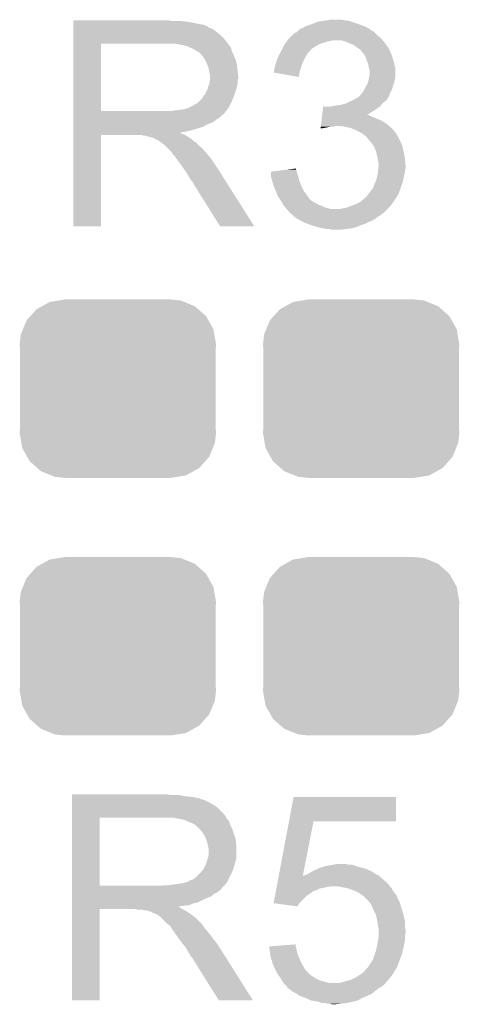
# Model space of a CAD drawing. Extents: x -1.3 to 24.2, y -3.9 to 39.2.
# Tile 13 of 42: x 16.7 to 18.4, y 4.4 to 8.3. Entities that reach past the tile are written whole.
import ezdxf

# ---------------------------------------------------------------- set-up
doc = ezdxf.new("R2010")
doc.units = 0
doc.layers.get('0').update_dxf_attribs({"linetype": 'CONTINUOUS'})
doc.layers.add('DAC_20_CLICK_V100_GTO', color=14, linetype='CONTINUOUS')
doc.layers.add('DAC_20_CLICK_V100_GTS', color=12, linetype='CONTINUOUS')

# ---------------------------------------------------------------- blocks, each defined once
blk = doc.blocks.new('CUSTOM_57')
for points in [[(-0.233628, 0.347838), (-0.20955, 0.35179), (0.247972, 0.347838), (0.20955, 0.35179)], [(-0.34504, 0.286174), (-0.320744, 0.31339), (0.348152, 0.286174), (0.317222, 0.31339)], [(-0.320744, 0.31339), (-0.298526, 0.325596), (0.317222, 0.31339), (0.30335, 0.325596)], [(-0.298526, 0.325596), (-0.268438, 0.342124), (0.30335, 0.325596), (0.2622, 0.342124)], [(-0.268438, 0.342124), (-0.233628, 0.347838), (0.2622, 0.342124), (0.247972, 0.347838)], [(-0.360486, 0.26887), (-0.34504, 0.286174), (0.357822, 0.26887), (0.348152, 0.286174)], [(-0.383124, 0.213652), (-0.37475, 0.234078), (0.380766, 0.213652), (0.377262, 0.234078)], [(-0.37475, 0.234078), (-0.360486, 0.26887), (0.377262, 0.234078), (0.357822, 0.26887)], [(-0.38735, 0.17526), (-0.383124, 0.213652), (0.38735, 0.17526), (0.380766, 0.213652)], [(-0.38608, 0.154124), (-0.38735, 0.17526), (0.38608, 0.154124), (0.38735, 0.17526)], [(-0.38608, -0.154124), (-0.38608, 0.154124), (0.38608, -0.154124), (0.38608, 0.154124)], [(-0.38735, -0.17526), (-0.38608, -0.154124), (0.38735, -0.17526), (0.38608, -0.154124)], [(-0.380764, -0.213652), (-0.38735, -0.17526), (0.383124, -0.213652), (0.38735, -0.17526)], [(-0.377262, -0.234078), (-0.380764, -0.213652), (0.374748, -0.234078), (0.383124, -0.213652)], [(-0.35782, -0.26887), (-0.377262, -0.234078), (0.360486, -0.26887), (0.374748, -0.234078)], [(-0.348152, -0.286174), (-0.35782, -0.26887), (0.345038, -0.286174), (0.360486, -0.26887)], [(-0.31722, -0.31339), (-0.348152, -0.286174), (0.320744, -0.31339), (0.345038, -0.286174)], [(-0.30335, -0.325596), (-0.31722, -0.31339), (0.298524, -0.325596), (0.320744, -0.31339)], [(-0.262198, -0.342124), (-0.30335, -0.325596), (0.268438, -0.342124), (0.298524, -0.325596)], [(-0.247972, -0.347838), (-0.262198, -0.342124), (0.233626, -0.347838), (0.268438, -0.342124)], [(-0.20955, -0.35179), (-0.247972, -0.347838), (0.20955, -0.35179), (0.233626, -0.347838)]]:
    blk.add_solid(points)

msp = doc.modelspace()

# ---------------------------------------------------------------- linework, layer by layer
at = {"layer": 'DAC_20_CLICK_V100_GTO'}
for points in [[(17.8689, 8.31088), (17.884142, 8.31342), (17.94256, 8.31088), (17.927318, 8.31342)], [(16.870704, 8.310878), (16.870706, 8.31088), (17.249142, 8.310878), (16.870706, 8.31088)], [(16.870704, 8.30834), (16.870704, 8.310878), (17.256764, 8.30834), (17.249142, 8.310878)], [(16.870704, 8.3058), (16.870704, 8.30834), (17.31772, 8.3058), (17.29232, 8.30834)], [(16.870704, 8.30072), (16.870704, 8.3058), (17.34566, 8.30072), (17.31772, 8.3058)], [(16.870704, 8.29564), (16.870704, 8.30072), (17.37106, 8.29564), (17.34566, 8.30072)], [(16.870704, 8.293098), (16.870704, 8.29564), (17.386302, 8.293098), (17.37106, 8.29564)], [(16.870704, 8.28802), (16.870704, 8.293098), (17.396464, 8.28802), (17.386302, 8.293098)], [(16.870704, 8.288014), (16.870704, 8.28802), (17.399006, 8.288014), (17.396464, 8.28802)], [(16.870704, 8.28294), (16.870704, 8.288014), (17.404084, 8.28294), (17.399006, 8.288014)], [(16.870704, 8.27786), (16.870704, 8.28294), (17.416782, 8.27786), (17.404084, 8.28294)], [(16.870704, 8.27024), (16.870704, 8.27786), (17.42948, 8.27024), (17.416782, 8.27786)], [(17.752058, 8.265158), (17.759678, 8.272778), (18.056862, 8.265158), (18.044162, 8.272778)], [(17.759678, 8.272778), (17.75968, 8.27278), (18.044162, 8.272778), (18.04416, 8.27278)], [(17.75968, 8.27278), (17.767296, 8.27786), (18.04416, 8.27278), (18.037386, 8.27786)], [(17.767296, 8.27786), (17.774914, 8.280398), (18.037386, 8.27786), (18.034002, 8.280398)], [(17.774914, 8.280398), (17.774922, 8.2804), (18.034002, 8.280398), (18.033998, 8.2804)], [(17.774922, 8.2804), (17.779146, 8.282936), (18.033998, 8.2804), (18.0264, 8.282936)], [(17.779146, 8.282936), (17.78334, 8.285454), (18.0264, 8.282936), (18.02638, 8.285454)], [(17.78334, 8.285454), (17.783384, 8.28548), (18.02638, 8.285454), (18.023844, 8.28548)], [(17.783384, 8.28548), (17.787616, 8.28802), (18.023844, 8.28548), (18.01707, 8.28802)], [(17.787616, 8.28802), (17.81048, 8.29564), (18.01707, 8.28802), (17.996748, 8.29564)], [(17.81048, 8.29564), (17.82318, 8.30072), (17.996748, 8.29564), (17.9832, 8.30072)], [(17.82318, 8.30072), (17.835882, 8.3058), (17.9832, 8.30072), (17.967958, 8.3058)], [(17.835882, 8.3058), (17.852378, 8.308338), (17.967958, 8.3058), (17.960342, 8.308338)], [(17.852378, 8.308338), (17.8689, 8.31088), (17.960342, 8.308338), (17.94256, 8.31088)], [(16.870702, 8.24738), (16.870704, 8.26008), (17.457422, 8.24738), (17.44218, 8.26008)], [(16.870702, 8.229602), (16.870702, 8.24738), (17.47266, 8.229602), (17.457422, 8.24738)], [(16.870704, 8.26008), (16.870704, 8.27024), (17.44218, 8.26008), (17.42948, 8.27024)], [(17.715484, 8.23214), (17.719042, 8.237222), (18.091152, 8.23214), (18.086916, 8.237222)], [(17.719042, 8.237222), (17.721578, 8.239758), (18.086916, 8.237222), (18.084802, 8.239758)], [(17.721578, 8.239758), (17.73428, 8.25246), (18.084802, 8.239758), (18.06956, 8.25246)], [(17.73428, 8.25246), (17.744442, 8.26262), (18.06956, 8.25246), (18.0594, 8.26262)], [(17.744442, 8.26262), (17.749526, 8.262626), (18.0594, 8.26262), (18.059394, 8.262626)], [(17.749526, 8.262626), (17.752058, 8.265158), (18.059394, 8.262626), (18.056862, 8.265158)], [(16.870694, 7.952762), (16.870702, 8.21942), (16.9799, 7.952762), (16.979902, 8.21942)], [(16.870702, 8.21944), (16.870702, 8.229602), (17.479918, 8.21944), (17.47266, 8.229602)], [(16.870702, 8.21942), (16.870702, 8.21944), (16.979902, 8.21942), (17.2339, 8.21944)], [(17.29486, 8.21436), (17.266922, 8.21944), (17.483546, 8.21436), (17.479918, 8.21944)], [(17.306288, 8.21182), (17.29486, 8.21436), (17.48536, 8.21182), (17.483546, 8.21436)], [(17.317714, 8.20928), (17.306288, 8.21182), (17.485386, 8.20928), (17.48536, 8.21182)], [(17.317722, 8.209278), (17.317714, 8.20928), (17.486016, 8.209278), (17.485386, 8.20928)], [(17.317738, 8.209272), (17.317722, 8.209278), (17.4879, 8.209272), (17.486016, 8.209278)], [(17.335496, 8.201662), (17.317738, 8.209272), (17.492982, 8.201662), (17.4879, 8.209272)], [(17.3355, 8.20166), (17.335496, 8.201662), (17.492984, 8.20166), (17.492982, 8.201662)], [(17.350742, 8.194038), (17.3355, 8.20166), (17.494508, 8.194038), (17.492984, 8.20166)], [(17.692368, 8.194034), (17.693636, 8.19657), (17.807934, 8.194034), (17.80794, 8.19657)], [(17.693636, 8.19657), (17.698722, 8.20674), (17.80794, 8.19657), (17.82318, 8.20674)], [(17.698722, 8.20674), (17.701262, 8.211816), (17.82318, 8.20674), (17.832062, 8.211816)], [(17.701262, 8.211816), (17.704818, 8.2169), (17.832062, 8.211816), (17.840958, 8.2169)], [(17.704818, 8.2169), (17.711928, 8.227058), (17.840958, 8.2169), (17.87144, 8.227058)], [(17.711928, 8.227058), (17.715484, 8.23214), (17.87144, 8.227058), (17.896838, 8.23214)], [(17.945098, 8.227062), (17.927318, 8.23214), (18.095382, 8.227062), (18.091152, 8.23214)], [(17.950182, 8.22452), (17.945098, 8.227062), (18.0975, 8.22452), (18.095382, 8.227062)], [(17.96034, 8.21944), (17.950182, 8.22452), (18.10113, 8.21944), (18.0975, 8.22452)], [(17.975582, 8.21436), (17.96034, 8.21944), (18.104758, 8.21436), (18.10113, 8.21944)], [(17.98574, 8.20674), (17.975582, 8.21436), (18.110202, 8.20674), (18.104758, 8.21436)], [(17.985744, 8.206738), (17.98574, 8.20674), (18.110202, 8.206738), (18.110202, 8.20674)], [(17.989556, 8.204196), (17.985744, 8.206738), (18.112742, 8.204196), (18.110202, 8.206738)], [(18.000978, 8.19658), (17.989556, 8.204196), (18.11655, 8.19658), (18.112742, 8.204196)], [(18.00733, 8.18896), (18.000978, 8.19658), (18.12036, 8.18896), (18.11655, 8.19658)], [(17.358366, 8.188958), (17.350742, 8.194038), (17.495522, 8.188958), (17.494508, 8.194038)], [(17.365984, 8.18388), (17.358366, 8.188958), (17.498062, 8.18388), (17.495522, 8.188958)], [(17.368526, 8.183872), (17.365984, 8.18388), (17.498066, 8.183872), (17.498062, 8.18388)], [(17.376988, 8.17372), (17.368526, 8.183872), (17.50314, 8.17372), (17.498066, 8.183872)], [(17.38122, 8.16864), (17.376988, 8.17372), (17.505318, 8.16864), (17.50314, 8.17372)], [(17.389688, 8.155938), (17.38122, 8.16864), (17.51076, 8.155938), (17.505318, 8.16864)], [(17.39138, 8.1534), (17.389688, 8.155938), (17.511396, 8.1534), (17.51076, 8.155938)], [(17.67332, 8.1534), (17.67586, 8.16102), (17.78, 8.1534), (17.78381, 8.16102)], [(17.67586, 8.16102), (17.67967, 8.16864), (17.78381, 8.16102), (17.78762, 8.16864)], [(17.67967, 8.16864), (17.68602, 8.181338), (17.78762, 8.16864), (17.795238, 8.181338)], [(17.68602, 8.181338), (17.692368, 8.194034), (17.795238, 8.181338), (17.807934, 8.194034)], [(18.01368, 8.18134), (18.00733, 8.18896), (18.12341, 8.18134), (18.12036, 8.18896)], [(18.017066, 8.176262), (18.01368, 8.18134), (18.12544, 8.176262), (18.12341, 8.18134)], [(18.023838, 8.166104), (18.017066, 8.176262), (18.128826, 8.166104), (18.12544, 8.176262)], [(18.025534, 8.16102), (18.023838, 8.166104), (18.13052, 8.16102), (18.128826, 8.166104)], [(18.02892, 8.150858), (18.025534, 8.16102), (18.133424, 8.150858), (18.13052, 8.16102)], [(17.399, 8.13562), (17.39138, 8.1534), (17.51584, 8.13562), (17.511396, 8.1534)], [(17.399002, 8.135618), (17.399, 8.13562), (17.51584, 8.135618), (17.51584, 8.13562)], [(17.40408, 8.122918), (17.399002, 8.135618), (17.517252, 8.122918), (17.51584, 8.135618)], [(17.40662, 8.10768), (17.40408, 8.122918), (17.518946, 8.10768), (17.517252, 8.122918)], [(17.66316, 8.112764), (17.663162, 8.120382), (17.76476, 8.112764), (17.7673, 8.120382)], [(17.663162, 8.120382), (17.665698, 8.128), (17.7673, 8.120382), (17.76984, 8.128)], [(17.665698, 8.128), (17.667604, 8.13562), (17.76984, 8.128), (17.77238, 8.13562)], [(17.667604, 8.13562), (17.66824, 8.138158), (17.77238, 8.13562), (17.773466, 8.138158)], [(17.66824, 8.138158), (17.67332, 8.1534), (17.773466, 8.138158), (17.78, 8.1534)], [(18.031968, 8.14324), (18.02892, 8.150858), (18.1356, 8.14324), (18.133424, 8.150858)], [(18.033998, 8.138162), (18.031968, 8.14324), (18.13687, 8.138162), (18.1356, 8.14324)], [(18.03654, 8.12292), (18.033998, 8.138162), (18.14068, 8.12292), (18.13687, 8.138162)], [(18.036542, 8.122918), (18.03654, 8.12292), (18.14068, 8.122918), (18.14068, 8.12292)], [(18.039078, 8.115302), (18.036542, 8.122918), (18.14068, 8.115302), (18.14068, 8.122918)], [(17.40916, 8.097518), (17.40662, 8.10768), (17.520074, 8.097518), (17.518946, 8.10768)], [(17.40916, 8.089898), (17.40916, 8.097518), (17.52092, 8.089898), (17.520074, 8.097518)], [(17.40916, 8.079736), (17.40916, 8.089898), (17.520918, 8.079736), (17.52092, 8.089898)], [(17.40916, 8.074658), (17.40916, 8.079736), (17.51838, 8.074658), (17.520918, 8.079736)], [(17.66062, 8.105162), (17.660622, 8.107684), (17.763232, 8.105162), (17.763738, 8.107684)], [(17.759654, 8.087364), (17.66062, 8.105162), (17.759654, 8.087364), (17.763232, 8.105162)], [(17.660622, 8.107684), (17.663156, 8.112758), (17.763738, 8.107684), (17.76476, 8.112758)], [(17.663156, 8.112758), (17.66316, 8.112764), (17.76476, 8.112758), (17.76476, 8.112764)], [(18.034362, 8.07212), (18.03654, 8.079738), (18.138138, 8.07212), (18.139662, 8.079738)], [(18.03654, 8.079738), (18.037554, 8.084818), (18.139662, 8.079738), (18.14068, 8.084818)], [(18.037554, 8.084818), (18.03908, 8.092442), (18.14068, 8.084818), (18.14068, 8.092442)], [(18.03908, 8.092442), (18.039078, 8.115302), (18.14068, 8.092442), (18.14068, 8.115302)], [(17.399634, 8.039102), (17.40154, 8.046718), (17.5133, 8.039102), (17.515204, 8.046718)], [(17.40154, 8.046718), (17.406618, 8.059418), (17.515204, 8.046718), (17.51838, 8.059418)], [(17.406618, 8.059418), (17.409158, 8.074656), (17.51838, 8.059418), (17.51838, 8.074656)], [(17.409158, 8.074656), (17.40916, 8.074658), (17.51838, 8.074656), (17.51838, 8.074658)], [(18.01876, 8.0391), (18.0213, 8.044178), (18.12798, 8.0391), (18.12943, 8.044178)], [(18.0213, 8.044178), (18.028558, 8.05688), (18.12943, 8.044178), (18.13306, 8.05688)], [(18.028558, 8.05688), (18.031462, 8.061962), (18.13306, 8.05688), (18.134752, 8.061962)], [(18.031462, 8.061962), (18.034362, 8.07212), (18.134752, 8.061962), (18.138138, 8.07212)], [(17.365978, 7.99084), (17.378678, 8.003538), (17.49552, 7.99084), (17.500598, 8.003538)], [(17.378678, 8.003538), (17.386296, 8.01623), (17.500598, 8.003538), (17.505676, 8.01623)], [(17.386296, 8.01623), (17.388826, 8.01624), (17.505676, 8.01623), (17.50568, 8.01624)], [(17.388826, 8.01624), (17.39138, 8.02132), (17.50568, 8.01624), (17.507372, 8.02132)], [(17.39138, 8.02132), (17.39392, 8.02894), (17.507372, 8.02132), (17.509912, 8.02894)], [(17.39392, 8.02894), (17.398998, 8.036556), (17.509912, 8.02894), (17.51245, 8.036556)], [(17.398998, 8.036556), (17.399634, 8.039102), (17.51245, 8.036556), (17.5133, 8.039102)], [(17.978126, 7.998464), (17.98827, 8.003536), (18.107658, 7.998464), (18.110198, 8.003536)], [(17.98827, 8.003536), (17.988282, 8.003542), (18.110198, 8.003536), (18.110202, 8.003542)], [(17.988282, 8.003542), (17.992094, 8.006084), (18.110202, 8.003542), (18.112738, 8.006084)], [(17.992094, 8.006084), (17.995902, 8.008622), (18.112738, 8.006084), (18.113826, 8.008622)], [(17.995902, 8.008622), (18.003522, 8.016242), (18.113826, 8.008622), (18.117092, 8.016242)], [(18.003522, 8.016242), (18.009616, 8.02386), (18.117092, 8.016242), (18.12036, 8.02386)], [(18.009616, 8.02386), (18.013682, 8.028942), (18.12036, 8.02386), (18.1229, 8.028942)], [(18.013682, 8.028942), (18.01876, 8.0391), (18.1229, 8.028942), (18.12798, 8.0391)], [(17.307558, 7.96036), (17.325324, 7.965436), (17.478754, 7.96036), (17.482812, 7.965436)], [(17.325324, 7.965444), (17.32534, 7.967958), (17.48282, 7.965444), (17.484076, 7.967958)], [(17.325324, 7.965436), (17.325324, 7.965444), (17.482812, 7.965436), (17.48282, 7.965444)], [(17.32534, 7.967958), (17.330416, 7.96798), (17.484076, 7.967958), (17.484088, 7.96798)], [(17.330416, 7.96798), (17.338038, 7.973058), (17.484088, 7.96798), (17.486626, 7.973058)], [(17.338038, 7.973058), (17.358356, 7.983218), (17.486626, 7.973058), (17.491708, 7.983218)], [(17.358356, 7.983218), (17.365978, 7.99084), (17.491708, 7.983218), (17.49552, 7.99084)], [(17.853826, 7.9502), (17.856222, 7.970518), (18.04924, 7.9502), (18.079718, 7.970518)], [(17.856222, 7.970518), (17.856224, 7.97052), (18.079718, 7.970518), (18.079718, 7.97052)], [(17.881602, 7.97052), (17.92732, 7.97814), (18.079718, 7.97052), (18.085814, 7.97814)], [(17.92732, 7.97814), (17.947632, 7.983218), (18.085814, 7.97814), (18.089878, 7.983218)], [(17.947632, 7.983218), (17.947642, 7.98322), (18.089878, 7.983218), (18.08988, 7.98322)], [(17.947642, 7.98322), (17.96288, 7.99084), (18.08988, 7.98322), (18.100038, 7.99084)], [(17.96288, 7.99084), (17.978126, 7.998464), (18.100038, 7.99084), (18.107658, 7.998464)], [(16.870692, 7.92734), (16.870694, 7.937498), (17.44726, 7.92734), (17.457424, 7.937498)], [(16.870692, 7.91718), (16.870692, 7.92734), (17.43202, 7.91718), (17.44726, 7.92734)], [(16.870694, 7.95274), (16.870694, 7.952762), (17.251678, 7.95274), (16.9799, 7.952762)], [(16.870694, 7.94258), (16.870694, 7.95274), (17.465038, 7.94258), (17.47266, 7.95274)], [(16.870694, 7.940038), (16.870694, 7.94258), (17.462496, 7.940038), (17.465038, 7.94258)], [(16.870694, 7.937498), (16.870694, 7.940038), (17.457424, 7.937498), (17.462496, 7.940038)], [(17.251678, 7.95274), (17.26946, 7.95528), (17.47266, 7.95274), (17.47469, 7.95528)], [(17.26946, 7.95528), (17.28978, 7.95782), (17.47469, 7.95528), (17.476722, 7.95782)], [(17.28978, 7.95782), (17.307558, 7.96036), (17.476722, 7.95782), (17.478754, 7.96036)], [(17.849632, 7.914638), (17.85143, 7.92988), (18.08734, 7.914638), (18.05178, 7.92988)], [(17.85143, 7.92988), (17.852028, 7.93496), (18.05178, 7.92988), (18.039084, 7.93496)], [(17.852028, 7.93496), (17.852328, 7.937494), (18.039084, 7.93496), (18.036546, 7.937494)], [(17.852328, 7.9375), (17.853826, 7.9502), (18.029008, 7.9375), (18.04924, 7.9502)], [(17.852328, 7.937494), (17.852328, 7.9375), (18.036546, 7.937494), (18.029008, 7.9375)], [(16.870692, 7.90956), (16.870692, 7.91718), (17.421864, 7.90956), (17.43202, 7.91718)], [(16.870692, 7.8994), (16.870692, 7.90956), (17.396458, 7.8994), (17.421864, 7.90956)], [(16.870692, 7.89178), (16.870692, 7.8994), (17.383764, 7.89178), (17.396458, 7.8994)], [(16.870692, 7.8867), (16.870692, 7.89178), (17.36852, 7.8867), (17.383764, 7.89178)], [(16.870692, 7.87654), (16.870692, 7.8867), (17.33296, 7.87654), (17.36852, 7.8867)], [(17.846042, 7.884192), (17.846336, 7.8867), (17.846042, 7.884192), (17.86128, 7.8867)], [(17.846336, 7.8867), (17.846936, 7.89178), (17.86128, 7.8867), (17.886678, 7.89178)], [(17.846936, 7.89178), (17.847236, 7.894318), (17.896836, 7.89178), (17.904458, 7.894318)], [(17.847236, 7.89432), (17.848134, 7.90194), (18.116552, 7.89432), (18.107662, 7.90194)], [(17.847236, 7.894318), (17.847236, 7.89432), (17.904458, 7.894318), (17.914622, 7.89432)], [(17.848134, 7.90194), (17.849632, 7.914638), (18.107662, 7.90194), (18.08734, 7.914638)], [(17.940018, 7.89178), (17.914622, 7.89432), (18.119516, 7.89178), (18.116552, 7.89432)], [(17.962878, 7.8867), (17.940018, 7.89178), (18.125442, 7.8867), (18.119516, 7.89178)], [(17.9832, 7.87908), (17.962878, 7.8867), (18.131972, 7.87908), (18.125442, 7.8867)], [(16.87068, 7.498106), (16.87069, 7.858734), (16.979874, 7.498106), (16.9799, 7.858734)], [(16.87069, 7.87146), (16.870692, 7.87654), (17.312638, 7.87146), (17.33296, 7.87654)], [(16.87069, 7.86888), (16.87069, 7.87146), (17.292356, 7.86888), (17.312638, 7.87146)], [(16.87069, 7.86384), (16.87069, 7.86888), (17.297404, 7.86384), (17.292356, 7.86888)], [(16.87069, 7.8613), (16.87069, 7.86384), (17.30502, 7.8613), (17.297404, 7.86384)], [(16.87069, 7.85876), (16.87069, 7.8613), (17.3101, 7.85876), (17.30502, 7.8613)], [(16.87069, 7.858734), (16.87069, 7.85876), (16.9799, 7.858734), (17.139916, 7.85876)], [(17.147538, 7.856222), (17.139916, 7.85876), (17.315176, 7.856222), (17.3101, 7.85876)], [(17.157698, 7.85622), (17.147538, 7.856222), (17.315178, 7.85622), (17.315176, 7.856222)], [(17.160234, 7.853686), (17.157698, 7.85622), (17.319234, 7.853686), (17.315178, 7.85622)], [(17.162778, 7.85368), (17.160234, 7.853686), (17.319244, 7.85368), (17.319234, 7.853686)], [(17.18056, 7.8486), (17.162778, 7.85368), (17.327372, 7.8486), (17.319244, 7.85368)], [(17.188184, 7.84606), (17.18056, 7.8486), (17.331436, 7.84606), (17.327372, 7.8486)], [(17.191996, 7.843518), (17.188184, 7.84606), (17.335502, 7.843518), (17.331436, 7.84606)], [(17.99844, 7.87146), (17.9832, 7.87908), (18.138502, 7.87146), (18.131972, 7.87908)], [(18.002674, 7.86892), (17.99844, 7.87146), (18.140678, 7.86892), (18.138502, 7.87146)], [(18.006916, 7.866376), (18.002674, 7.86892), (18.143222, 7.866376), (18.140678, 7.86892)], [(18.011138, 7.863842), (18.006916, 7.866376), (18.14449, 7.863842), (18.143222, 7.866376)], [(18.014524, 7.861302), (18.011138, 7.863842), (18.14576, 7.861302), (18.14449, 7.863842)], [(18.021298, 7.85622), (18.014524, 7.861302), (18.14881, 7.85622), (18.14576, 7.861302)], [(18.028922, 7.8486), (18.021298, 7.85622), (18.15338, 7.8486), (18.14881, 7.85622)], [(18.041984, 7.83336), (18.028922, 7.8486), (18.161, 7.83336), (18.15338, 7.8486)], [(17.195796, 7.840982), (17.191996, 7.843518), (17.33804, 7.840982), (17.335502, 7.843518)], [(17.203418, 7.83844), (17.195796, 7.840982), (17.340582, 7.83844), (17.33804, 7.840982)], [(17.208496, 7.835902), (17.203418, 7.83844), (17.34312, 7.835902), (17.340582, 7.83844)], [(17.21104, 7.833362), (17.208496, 7.835902), (17.34566, 7.833362), (17.34312, 7.835902)], [(17.211046, 7.833358), (17.21104, 7.833362), (17.345664, 7.833358), (17.34566, 7.833362)], [(17.217818, 7.828278), (17.211046, 7.833358), (17.355816, 7.828278), (17.345664, 7.833358)], [(17.221202, 7.82574), (17.217818, 7.828278), (17.35836, 7.82574), (17.355816, 7.828278)], [(17.231358, 7.81812), (17.221202, 7.82574), (17.363442, 7.81812), (17.35836, 7.82574)], [(17.231362, 7.818118), (17.231358, 7.81812), (17.363442, 7.818118), (17.363442, 7.81812)], [(17.238982, 7.810498), (17.231362, 7.818118), (17.3736, 7.810498), (17.363442, 7.818118)], [(17.25168, 7.7978), (17.238982, 7.810498), (17.3863, 7.7978), (17.3736, 7.810498)], [(18.04416, 7.83082), (18.041984, 7.83336), (18.16209, 7.83082), (18.161, 7.83336)], [(18.055048, 7.815578), (18.04416, 7.83082), (18.16862, 7.815578), (18.16209, 7.83082)], [(18.056858, 7.813042), (18.055048, 7.815578), (18.169184, 7.813042), (18.16862, 7.815578)], [(18.064478, 7.795262), (18.056858, 7.813042), (18.173136, 7.795262), (18.169184, 7.813042)], [(17.256758, 7.792722), (17.25168, 7.7978), (17.390532, 7.792722), (17.3863, 7.7978)], [(17.261838, 7.785102), (17.256758, 7.792722), (17.396882, 7.785102), (17.390532, 7.792722)], [(17.263112, 7.78256), (17.261838, 7.785102), (17.399, 7.78256), (17.396882, 7.785102)], [(17.264374, 7.780038), (17.263112, 7.78256), (17.401162, 7.780038), (17.399, 7.78256)], [(17.26691, 7.78002), (17.264374, 7.780038), (17.401178, 7.78002), (17.401162, 7.780038)], [(17.2778, 7.76478), (17.26691, 7.78002), (17.41424, 7.76478), (17.401178, 7.78002)], [(18.065114, 7.79272), (18.064478, 7.795262), (18.1737, 7.79272), (18.173136, 7.795262)], [(18.06956, 7.77494), (18.065114, 7.79272), (18.177256, 7.77494), (18.1737, 7.79272)], [(18.07083, 7.76732), (18.06956, 7.77494), (18.17878, 7.76732), (18.177256, 7.77494)], [(17.310464, 7.71906), (17.2778, 7.76478), (17.44472, 7.71906), (17.41424, 7.76478)], [(18.0721, 7.7597), (18.07083, 7.76732), (18.179416, 7.7597), (18.17878, 7.76732)], [(18.07464, 7.747002), (18.0721, 7.7597), (18.180474, 7.747002), (18.179416, 7.7597)], [(18.073716, 7.726676), (18.07464, 7.736838), (18.181318, 7.726676), (18.181318, 7.736838)], [(18.07464, 7.736842), (18.07464, 7.747002), (18.18132, 7.736842), (18.180474, 7.747002)], [(18.07464, 7.736838), (18.07464, 7.736842), (18.181318, 7.736838), (18.18132, 7.736842)], [(17.31772, 7.708902), (17.310464, 7.71906), (17.45114, 7.708902), (17.44472, 7.71906)], [(17.32788, 7.69112), (17.31772, 7.708902), (17.462378, 7.69112), (17.45114, 7.708902)], [(17.335502, 7.678426), (17.32788, 7.69112), (17.4704, 7.678426), (17.462378, 7.69112)], [(17.65046, 7.693662), (17.650462, 7.6962), (17.757866, 7.693662), (17.75714, 7.6962)], [(17.654816, 7.67842), (17.65046, 7.693662), (17.76222, 7.67842), (17.757866, 7.693662)], [(17.650462, 7.6962), (17.650474, 7.706358), (17.75714, 7.6962), (17.754602, 7.706358)], [(17.650474, 7.706358), (17.65048, 7.711436), (17.754602, 7.706358), (17.752062, 7.711436)], [(17.65048, 7.711436), (17.650484, 7.713982), (17.752062, 7.711436), (17.752062, 7.713982)], [(17.650484, 7.713982), (17.69016, 7.719058), (17.752062, 7.713982), (17.75206, 7.719058)], [(17.69016, 7.719058), (17.709982, 7.721594), (17.75206, 7.719058), (17.749526, 7.721594)], [(17.709982, 7.721594), (17.74952, 7.726652), (17.749526, 7.721594), (17.74952, 7.726652)], [(18.06702, 7.686042), (18.070406, 7.70128), (18.17319, 7.686042), (18.17624, 7.70128)], [(18.070406, 7.70128), (18.0721, 7.708902), (18.17624, 7.70128), (18.178144, 7.708902)], [(18.0721, 7.708902), (18.07233, 7.711438), (18.178144, 7.708902), (18.17878, 7.711438)], [(18.07233, 7.711438), (18.073254, 7.721596), (18.17878, 7.711438), (18.17878, 7.721596)], [(18.073254, 7.721596), (18.073716, 7.726676), (18.17878, 7.721596), (18.181318, 7.726676)], [(17.340562, 7.675886), (17.335502, 7.678426), (17.472006, 7.675886), (17.4704, 7.678426)], [(17.34058, 7.670802), (17.340562, 7.675886), (17.475218, 7.670802), (17.472006, 7.675886)], [(17.343118, 7.668262), (17.34058, 7.670802), (17.476824, 7.668262), (17.475218, 7.670802)], [(17.449802, 7.49809), (17.343118, 7.668262), (17.584366, 7.49809), (17.476824, 7.668262)], [(17.65554, 7.67588), (17.654816, 7.67842), (17.763174, 7.67588), (17.76222, 7.67842)], [(17.661468, 7.6581), (17.65554, 7.67588), (17.76984, 7.6581), (17.763174, 7.67588)], [(17.6657, 7.6454), (17.661468, 7.6581), (17.776194, 7.6454), (17.76984, 7.6581)], [(18.05178, 7.647942), (18.0594, 7.66572), (18.161, 7.647942), (18.167464, 7.66572)], [(18.0594, 7.66572), (18.063208, 7.67588), (18.167464, 7.66572), (18.171158, 7.67588)], [(18.063208, 7.67588), (18.06702, 7.686042), (18.171158, 7.67588), (18.17319, 7.686042)], [(17.668874, 7.637784), (17.6657, 7.6454), (17.780002, 7.637784), (17.776194, 7.6454)], [(17.6784, 7.614918), (17.668874, 7.637784), (17.79634, 7.614918), (17.780002, 7.637784)], [(17.68602, 7.60476), (17.6784, 7.614918), (17.803596, 7.60476), (17.79634, 7.614918)], [(18.006056, 7.59714), (18.02638, 7.614918), (18.134752, 7.59714), (18.146604, 7.614918)], [(18.02638, 7.614918), (18.028918, 7.617458), (18.146604, 7.614918), (18.148298, 7.617458)], [(18.028918, 7.617458), (18.02892, 7.61746), (18.148298, 7.617458), (18.148298, 7.61746)], [(18.02892, 7.61746), (18.034, 7.62508), (18.148298, 7.61746), (18.152108, 7.62508)], [(18.034, 7.62508), (18.039714, 7.6327), (18.152108, 7.62508), (18.15592, 7.6327)], [(18.039714, 7.6327), (18.04162, 7.63524), (18.15592, 7.6327), (18.156766, 7.63524)], [(18.04162, 7.63524), (18.051778, 7.64794), (18.156766, 7.63524), (18.161, 7.64794)], [(18.051778, 7.64794), (18.05178, 7.647942), (18.161, 7.64794), (18.161, 7.647942)], [(17.687544, 7.60222), (17.68602, 7.60476), (17.80541, 7.60222), (17.803596, 7.60476)], [(17.687548, 7.602214), (17.687544, 7.60222), (17.807946, 7.602214), (17.80541, 7.60222)], [(17.690594, 7.597138), (17.687548, 7.602214), (17.813024, 7.597138), (17.807946, 7.602214)], [(17.69364, 7.59206), (17.690594, 7.597138), (17.823178, 7.59206), (17.813024, 7.597138)], [(17.69364, 7.592058), (17.69364, 7.59206), (17.823182, 7.592058), (17.823178, 7.59206)], [(17.69745, 7.58444), (17.69364, 7.592058), (17.835874, 7.58444), (17.823182, 7.592058)], [(17.698718, 7.581904), (17.69745, 7.58444), (17.842218, 7.581904), (17.835874, 7.58444)], [(17.701262, 7.57936), (17.698718, 7.581904), (17.84858, 7.57936), (17.842218, 7.581904)], [(17.706338, 7.574282), (17.701262, 7.57936), (17.86043, 7.574282), (17.84858, 7.57936)], [(17.708034, 7.57174), (17.706338, 7.574282), (17.866362, 7.57174), (17.86043, 7.574282)], [(17.947642, 7.571742), (17.988282, 7.58698), (18.115282, 7.571742), (18.12798, 7.58698)], [(17.988282, 7.58698), (18.006056, 7.59714), (18.12798, 7.58698), (18.134752, 7.59714)], [(17.71142, 7.56666), (17.708034, 7.57174), (17.886682, 7.56666), (17.866362, 7.57174)], [(17.719038, 7.559036), (17.71142, 7.56666), (18.102576, 7.559036), (18.1102, 7.56666)], [(17.721582, 7.553966), (17.719038, 7.559036), (18.097506, 7.553966), (18.102576, 7.559036)], [(17.726642, 7.551426), (17.721582, 7.553966), (18.094966, 7.551426), (18.097506, 7.553966)], [(17.726644, 7.55142), (17.726642, 7.551426), (18.09496, 7.55142), (18.094966, 7.551426)], [(17.72666, 7.548906), (17.726644, 7.55142), (18.091188, 7.548906), (18.09496, 7.55142)], [(17.729198, 7.54888), (17.72666, 7.548906), (18.09115, 7.54888), (18.091188, 7.548906)], [(17.731742, 7.546338), (17.729198, 7.54888), (18.087338, 7.546338), (18.09115, 7.54888)], [(17.736822, 7.541258), (17.731742, 7.546338), (18.082256, 7.541258), (18.087338, 7.546338)], [(17.741898, 7.536182), (17.736822, 7.541258), (18.07211, 7.536182), (18.082256, 7.541258)], [(17.741904, 7.536178), (17.741898, 7.536182), (18.072104, 7.536178), (18.07211, 7.536182)], [(17.753334, 7.528558), (17.741904, 7.536178), (18.061938, 7.528558), (18.072104, 7.536178)], [(17.919702, 7.56666), (17.9324, 7.5692), (18.1102, 7.56666), (18.11274, 7.5692)], [(17.9324, 7.5692), (17.947642, 7.571742), (18.11274, 7.5692), (18.115282, 7.571742)], [(16.979874, 7.49808), (16.87068, 7.498106), (16.979874, 7.49808), (16.979874, 7.498106)], [(17.584372, 7.49808), (17.584366, 7.49809), (17.584372, 7.49808), (17.449802, 7.49809)], [(17.757138, 7.526022), (17.753334, 7.528558), (18.057712, 7.526022), (18.061938, 7.528558)], [(17.767302, 7.52094), (17.757138, 7.526022), (18.049246, 7.52094), (18.057712, 7.526022)], [(17.777462, 7.51586), (17.767302, 7.52094), (18.03654, 7.51586), (18.049246, 7.52094)], [(17.78762, 7.51078), (17.777462, 7.51586), (18.026378, 7.51078), (18.03654, 7.51586)], [(17.794606, 7.50824), (17.78762, 7.51078), (18.021298, 7.50824), (18.026378, 7.51078)], [(17.808576, 7.50316), (17.794606, 7.50824), (18.006062, 7.50316), (18.021298, 7.50824)], [(17.81556, 7.50062), (17.808576, 7.50316), (18.000134, 7.50062), (18.006062, 7.50316)], [(17.834188, 7.49554), (17.81556, 7.50062), (17.988278, 7.49554), (18.000134, 7.50062)], [(17.8435, 7.493), (17.834188, 7.49554), (17.978118, 7.493), (17.988278, 7.49554)], [(17.8562, 7.49046), (17.8435, 7.493), (17.967958, 7.49046), (17.978118, 7.493)], [(17.868898, 7.48792), (17.8562, 7.49046), (17.947638, 7.48792), (17.967958, 7.49046)], [(17.889218, 7.48538), (17.879058, 7.48792), (17.927318, 7.48538), (17.947638, 7.48792)], [(16.865624, 5.25526), (16.865626, 5.2578), (17.251682, 5.25526), (17.241522, 5.2578)], [(16.865624, 5.25018), (16.865624, 5.25526), (17.31264, 5.25018), (17.287242, 5.25526)], [(16.865624, 5.24764), (16.865624, 5.25018), (17.340582, 5.24764), (17.31264, 5.25018)], [(16.865624, 5.242558), (16.865624, 5.24764), (17.365982, 5.242558), (17.340582, 5.24764)], [(17.721242, 5.15112), (17.739376, 5.247614), (18.143194, 5.15112), (18.14322, 5.247614)], [(17.739376, 5.247614), (17.739382, 5.24764), (18.14322, 5.247614), (17.739382, 5.24764)], [(16.865622, 5.176518), (16.865624, 5.206998), (17.46758, 5.176518), (17.437102, 5.206998)], [(16.865624, 5.23748), (16.865624, 5.242558), (17.378682, 5.23748), (17.365982, 5.242558)], [(16.865624, 5.234918), (16.865624, 5.23748), (17.39138, 5.234918), (17.378682, 5.23748)], [(16.865624, 5.232396), (16.865624, 5.234918), (17.3914, 5.232396), (17.39138, 5.234918)], [(16.865624, 5.22986), (16.865624, 5.232396), (17.399, 5.22986), (17.3914, 5.232396)], [(16.865624, 5.22478), (16.865624, 5.22986), (17.409158, 5.22478), (17.399, 5.22986)], [(16.865624, 5.217162), (16.865624, 5.22478), (17.42186, 5.217162), (17.409158, 5.22478)], [(16.865624, 5.206998), (16.865624, 5.217162), (17.437102, 5.206998), (17.42186, 5.217162)], [(16.865614, 4.897142), (16.865622, 5.16634), (16.97482, 4.897142), (16.974822, 5.16634)], [(16.865622, 5.16636), (16.865622, 5.176518), (17.473936, 5.16636), (17.46758, 5.176518)], [(16.865622, 5.16634), (16.865622, 5.16636), (16.974822, 5.16634), (17.22882, 5.16636)], [(17.312634, 5.1562), (17.261842, 5.16636), (17.480292, 5.1562), (17.473936, 5.16636)], [(17.312642, 5.156198), (17.312634, 5.1562), (17.480546, 5.156198), (17.480292, 5.1562)], [(17.31268, 5.15618), (17.312642, 5.156198), (17.482824, 5.15618), (17.480546, 5.156198)], [(17.32788, 5.14858), (17.31268, 5.15618), (17.48536, 5.14858), (17.482824, 5.15618)], [(17.345662, 5.140958), (17.32788, 5.14858), (17.48841, 5.140958), (17.48536, 5.14858)], [(17.35328, 5.13588), (17.345662, 5.140958), (17.49044, 5.13588), (17.48841, 5.140958)], [(17.353282, 5.135878), (17.35328, 5.13588), (17.490442, 5.135878), (17.49044, 5.13588)], [(17.368522, 5.120638), (17.353282, 5.135878), (17.498062, 5.120638), (17.490442, 5.135878)], [(17.681144, 4.93776), (17.721238, 5.151098), (17.775974, 4.93776), (17.818096, 5.151098)], [(17.721238, 5.151098), (17.721242, 5.15112), (17.818096, 5.151098), (18.143194, 5.15112)], [(17.37614, 5.11302), (17.368522, 5.120638), (17.500238, 5.11302), (17.498062, 5.120638)], [(17.382914, 5.10286), (17.37614, 5.11302), (17.50314, 5.10286), (17.500238, 5.11302)], [(17.3863, 5.097778), (17.382914, 5.10286), (17.505046, 5.097778), (17.50314, 5.10286)], [(17.39392, 5.082538), (17.3863, 5.097778), (17.51076, 5.082538), (17.505046, 5.097778)], [(17.399, 5.067298), (17.39392, 5.082538), (17.512454, 5.067298), (17.51076, 5.082538)], [(17.400526, 5.059678), (17.399, 5.067298), (17.5133, 5.059678), (17.512454, 5.067298)], [(17.40154, 5.0546), (17.400526, 5.059678), (17.5133, 5.0546), (17.5133, 5.059678)], [(17.40408, 5.044438), (17.40154, 5.0546), (17.5133, 5.044438), (17.5133, 5.0546)], [(17.401538, 5.006338), (17.40408, 5.019038), (17.5133, 5.006338), (17.5133, 5.019038)], [(17.40408, 5.019038), (17.40408, 5.044438), (17.5133, 5.019038), (17.5133, 5.044438)], [(17.383758, 4.96316), (17.39392, 4.983478), (17.501362, 4.96316), (17.507456, 4.983478)], [(17.39392, 4.983478), (17.394554, 4.98602), (17.507456, 4.983478), (17.50822, 4.98602)], [(17.394554, 4.98602), (17.39646, 4.993638), (17.50822, 4.98602), (17.510396, 4.993638)], [(17.39646, 4.993638), (17.40052, 5.003796), (17.510396, 4.993638), (17.5133, 5.003796)], [(17.40052, 5.003796), (17.401538, 5.006338), (17.5133, 5.003796), (17.5133, 5.006338)], [(17.8435, 4.968242), (17.860424, 4.973318), (18.009438, 4.968242), (17.99082, 4.973318)], [(17.860424, 4.973318), (17.8689, 4.97586), (17.99082, 4.973318), (17.984468, 4.97586)], [(17.8689, 4.97586), (17.884128, 4.978398), (17.984468, 4.97586), (17.978122, 4.978398)], [(17.884128, 4.978398), (17.89938, 4.98094), (17.978122, 4.978398), (17.965422, 4.98094)], [(17.89938, 4.98094), (17.912082, 4.98348), (17.955262, 4.98094), (17.945102, 4.98348)], [(17.353278, 4.93014), (17.360898, 4.93776), (17.486628, 4.93014), (17.49044, 4.93776)], [(17.360898, 4.93776), (17.373598, 4.95046), (17.49044, 4.93776), (17.496084, 4.95046)], [(17.373598, 4.95046), (17.38122, 4.960618), (17.496084, 4.95046), (17.5006, 4.960618)], [(17.38122, 4.960618), (17.383758, 4.96316), (17.5006, 4.960618), (17.501362, 4.96316)], [(17.67828, 4.92252), (17.6802, 4.932738), (18.09242, 4.92252), (18.082198, 4.932738)], [(17.6802, 4.932738), (17.681144, 4.93776), (17.774984, 4.932738), (17.780004, 4.93776)], [(17.774984, 4.932738), (17.775472, 4.935218), (18.082198, 4.932738), (18.079716, 4.935218)], [(17.775472, 4.935218), (17.775974, 4.93776), (18.079716, 4.935218), (18.074636, 4.93776)], [(17.780004, 4.93776), (17.78762, 4.9403), (18.074636, 4.93776), (18.06956, 4.9403)], [(17.78762, 4.9403), (17.792698, 4.94284), (18.06956, 4.9403), (18.064482, 4.94284)], [(17.792698, 4.94284), (17.802858, 4.94792), (18.064482, 4.94284), (18.056862, 4.94792)], [(17.802858, 4.94792), (17.811746, 4.952998), (18.056862, 4.94792), (18.049242, 4.952998)], [(17.811746, 4.952998), (17.820642, 4.95808), (18.049242, 4.952998), (18.03908, 4.95808)], [(17.820642, 4.95808), (17.826354, 4.96062), (18.03908, 4.95808), (18.034, 4.96062)], [(17.826354, 4.96062), (17.837782, 4.9657), (18.034, 4.96062), (18.01876, 4.9657)], [(17.837782, 4.9657), (17.8435, 4.968242), (18.01876, 4.9657), (18.009438, 4.968242)], [(16.865614, 4.89712), (16.865614, 4.897142), (17.216118, 4.89712), (16.97482, 4.897142)], [(16.865614, 4.889498), (16.865614, 4.89712), (17.45742, 4.889498), (17.46504, 4.89712)], [(17.216118, 4.89712), (17.228818, 4.89966), (17.46504, 4.89712), (17.46758, 4.89966)], [(17.246598, 4.89966), (17.28216, 4.90474), (17.46758, 4.89966), (17.471642, 4.90474)], [(17.28216, 4.90474), (17.302478, 4.90728), (17.471642, 4.90474), (17.473674, 4.90728)], [(17.302478, 4.90728), (17.317718, 4.912358), (17.473674, 4.90728), (17.477734, 4.912358)], [(17.317718, 4.912358), (17.320256, 4.91236), (17.477734, 4.912358), (17.477736, 4.91236)], [(17.320256, 4.91236), (17.320264, 4.912364), (17.477736, 4.91236), (17.47774, 4.912364)], [(17.320264, 4.912364), (17.325338, 4.9149), (17.47774, 4.912364), (17.479008, 4.9149)], [(17.325338, 4.9149), (17.332956, 4.919978), (17.479008, 4.9149), (17.481546, 4.919978)], [(17.332956, 4.919978), (17.343118, 4.922518), (17.481546, 4.919978), (17.482816, 4.922518)], [(17.343118, 4.922518), (17.353278, 4.93014), (17.482816, 4.922518), (17.486628, 4.93014)], [(17.672074, 4.8895), (17.67303, 4.89458), (17.85874, 4.8895), (17.884138, 4.89458)], [(17.67303, 4.89458), (17.673508, 4.897124), (18.120364, 4.89458), (18.117822, 4.897124)], [(17.673508, 4.897124), (17.67446, 4.902196), (18.117822, 4.897124), (18.115282, 4.902196)], [(17.67446, 4.902196), (17.675414, 4.907274), (18.115282, 4.902196), (18.110206, 4.907274)], [(17.675414, 4.907274), (17.675416, 4.90728), (18.110206, 4.907274), (18.107686, 4.90728)], [(17.675416, 4.90728), (17.675892, 4.909816), (18.107686, 4.90728), (18.10766, 4.909816)], [(17.675892, 4.909816), (17.67828, 4.92252), (18.10766, 4.909816), (18.09242, 4.92252)], [(17.92986, 4.89204), (17.914618, 4.89458), (18.122902, 4.89204), (18.120364, 4.89458)], [(16.865612, 4.881882), (16.865614, 4.886942), (17.452334, 4.881882), (17.454874, 4.886942)], [(16.865612, 4.879338), (16.865612, 4.881882), (17.447264, 4.879338), (17.452334, 4.881882)], [(16.865612, 4.87426), (16.865612, 4.879338), (17.44218, 4.87426), (17.447264, 4.879338)], [(16.865612, 4.86918), (16.865612, 4.87426), (17.434558, 4.86918), (17.44218, 4.87426)], [(16.865612, 4.864098), (16.865612, 4.86918), (17.424404, 4.864098), (17.434558, 4.86918)], [(16.865612, 4.85648), (16.865612, 4.864098), (17.416776, 4.85648), (17.424404, 4.864098)], [(16.865612, 4.84632), (16.865612, 4.85648), (17.39138, 4.84632), (17.416776, 4.85648)], [(16.865614, 4.88696), (16.865614, 4.889498), (17.457394, 4.88696), (17.45742, 4.889498)], [(16.865614, 4.886942), (16.865614, 4.88696), (17.454874, 4.886942), (17.457394, 4.88696)], [(17.660624, 4.828566), (17.666346, 4.859018), (17.762246, 4.828566), (17.792698, 4.859018)], [(17.666346, 4.859018), (17.668256, 4.869178), (17.792698, 4.859018), (17.807938, 4.869178)], [(17.668256, 4.869178), (17.668732, 4.871714), (17.807938, 4.869178), (17.813002, 4.871714)], [(17.668732, 4.871714), (17.669206, 4.87424), (17.813002, 4.871714), (17.81302, 4.87424)], [(17.669206, 4.87424), (17.670166, 4.87934), (17.81302, 4.87424), (17.828258, 4.87934)], [(17.670166, 4.87934), (17.671596, 4.886958), (17.828258, 4.87934), (17.843498, 4.886958)], [(17.671596, 4.886958), (17.672074, 4.8895), (17.843498, 4.886958), (17.85874, 4.8895)], [(17.94258, 4.889496), (17.92986, 4.89204), (18.125442, 4.889496), (18.122902, 4.89204)], [(17.955258, 4.88696), (17.94258, 4.889496), (18.126712, 4.88696), (18.125442, 4.889496)], [(17.97557, 4.879344), (17.955258, 4.88696), (18.130522, 4.879344), (18.126712, 4.88696)], [(17.97558, 4.87934), (17.97557, 4.879344), (18.130526, 4.87934), (18.130522, 4.879344)], [(17.993364, 4.87172), (17.97558, 4.87934), (18.13624, 4.87172), (18.130526, 4.87934)], [(18.0086, 4.86156), (17.993364, 4.87172), (18.14386, 4.86156), (18.13624, 4.87172)], [(18.011982, 4.859024), (18.0086, 4.86156), (18.14576, 4.859024), (18.14386, 4.86156)], [(18.018758, 4.853942), (18.011982, 4.859024), (18.147794, 4.853942), (18.14576, 4.859024)], [(16.86561, 4.81838), (16.865612, 4.82092), (17.30756, 4.81838), (17.327876, 4.82092)], [(16.86561, 4.815798), (16.86561, 4.81838), (17.284736, 4.815798), (17.30756, 4.81838)], [(16.86561, 4.813298), (16.86561, 4.815798), (17.287244, 4.813298), (17.284736, 4.815798)], [(16.865612, 4.83108), (16.865612, 4.84632), (17.360898, 4.83108), (17.39138, 4.84632)], [(16.865612, 4.828538), (16.865612, 4.83108), (17.345658, 4.828538), (17.360898, 4.83108)], [(16.865612, 4.82092), (16.865612, 4.828538), (17.327876, 4.82092), (17.345658, 4.828538)], [(17.660832, 4.828538), (17.660624, 4.828566), (17.762218, 4.828538), (17.762246, 4.828566)], [(17.754582, 4.815842), (17.660832, 4.828538), (17.754582, 4.815842), (17.762218, 4.828538)], [(18.02384, 4.846328), (18.018758, 4.853942), (18.150838, 4.846328), (18.147794, 4.853942)], [(18.026376, 4.84632), (18.02384, 4.846328), (18.15084, 4.84632), (18.150838, 4.846328)], [(18.039714, 4.831078), (18.026376, 4.84632), (18.15846, 4.831078), (18.15084, 4.84632)], [(18.044158, 4.825998), (18.039714, 4.831078), (18.160154, 4.825998), (18.15846, 4.831078)], [(18.048674, 4.81584), (18.044158, 4.825998), (18.16354, 4.81584), (18.160154, 4.825998)], [(18.05432, 4.80314), (18.048674, 4.81584), (18.16717, 4.80314), (18.16354, 4.81584)], [(16.8656, 4.445026), (16.86561, 4.805654), (16.974794, 4.445026), (16.97482, 4.805654)], [(16.86561, 4.810758), (16.86561, 4.813298), (17.292322, 4.810758), (17.287244, 4.813298)], [(16.86561, 4.80568), (16.86561, 4.810758), (17.299942, 4.80568), (17.292322, 4.810758)], [(16.86561, 4.805654), (16.86561, 4.80568), (16.97482, 4.805654), (17.111978, 4.80568)], [(17.124678, 4.80314), (17.111978, 4.80568), (17.30502, 4.80314), (17.299942, 4.80568)], [(17.147536, 4.800602), (17.142456, 4.80314), (17.310096, 4.800602), (17.30502, 4.80314)], [(17.157698, 4.8006), (17.147536, 4.800602), (17.310098, 4.8006), (17.310096, 4.800602)], [(17.175484, 4.795522), (17.157698, 4.8006), (17.318224, 4.795522), (17.310098, 4.8006)], [(17.183096, 4.790442), (17.175484, 4.795522), (17.326352, 4.790442), (17.318224, 4.795522)], [(17.19072, 4.7879), (17.183096, 4.790442), (17.330418, 4.7879), (17.326352, 4.790442)], [(17.198338, 4.78536), (17.19072, 4.7879), (17.333806, 4.78536), (17.330418, 4.7879)], [(17.203416, 4.782822), (17.198338, 4.78536), (17.33719, 4.782822), (17.333806, 4.78536)], [(17.20596, 4.780282), (17.203416, 4.782822), (17.340576, 4.780282), (17.33719, 4.782822)], [(17.216118, 4.77266), (17.20596, 4.780282), (17.350738, 4.77266), (17.340576, 4.780282)], [(18.06448, 4.782822), (18.05432, 4.80314), (18.172974, 4.782822), (18.16717, 4.80314)], [(18.065046, 4.78028), (18.06448, 4.782822), (18.1737, 4.78028), (18.172974, 4.782822)], [(18.06956, 4.759958), (18.065046, 4.78028), (18.17878, 4.759958), (18.1737, 4.78028)], [(17.216122, 4.772658), (17.216118, 4.77266), (17.35074, 4.772658), (17.350738, 4.77266)], [(17.24152, 4.747262), (17.216122, 4.772658), (17.376138, 4.747262), (17.35074, 4.772658)], [(17.24491, 4.74472), (17.24152, 4.747262), (17.37868, 4.74472), (17.376138, 4.747262)], [(17.251678, 4.739642), (17.24491, 4.74472), (17.382308, 4.739642), (17.37868, 4.74472)], [(17.256758, 4.732022), (17.251678, 4.739642), (17.38775, 4.732022), (17.382308, 4.739642)], [(18.0721, 4.739642), (18.06956, 4.759958), (18.17878, 4.739642), (18.17878, 4.759958)], [(18.072102, 4.73964), (18.0721, 4.739642), (18.17878, 4.73964), (18.17878, 4.739642)], [(18.074638, 4.732022), (18.072102, 4.73964), (18.179734, 4.732022), (18.17878, 4.73964)], [(17.259298, 4.726944), (17.256758, 4.732022), (17.391378, 4.726944), (17.38775, 4.732022)], [(17.259302, 4.72694), (17.259298, 4.726944), (17.39138, 4.72694), (17.391378, 4.726944)], [(17.261838, 4.724402), (17.259302, 4.72694), (17.393556, 4.724402), (17.39138, 4.72694)], [(17.272, 4.709162), (17.261838, 4.724402), (17.40662, 4.709162), (17.393556, 4.724402)], [(17.272, 4.70916), (17.272, 4.709162), (17.406622, 4.70916), (17.40662, 4.709162)], [(17.286514, 4.68884), (17.272, 4.70916), (17.42186, 4.68884), (17.406622, 4.70916)], [(18.07464, 4.719318), (18.074638, 4.732022), (18.18132, 4.719318), (18.179734, 4.732022)], [(18.07464, 4.709158), (18.07464, 4.719318), (18.181318, 4.709158), (18.18132, 4.719318)], [(18.07464, 4.701536), (18.07464, 4.709158), (18.17878, 4.701536), (18.181318, 4.709158)], [(18.07464, 4.693922), (18.07464, 4.701536), (18.17878, 4.693922), (18.17878, 4.701536)], [(17.2974, 4.673598), (17.286514, 4.68884), (17.433716, 4.673598), (17.42186, 4.68884)], [(17.30393, 4.66598), (17.2974, 4.673598), (17.43964, 4.66598), (17.433716, 4.673598)], [(17.31264, 4.655816), (17.30393, 4.66598), (17.446064, 4.655816), (17.43964, 4.66598)], [(17.64286, 4.658356), (17.74698, 4.665952), (17.746982, 4.658356), (17.74698, 4.665952)], [(18.067942, 4.65582), (18.0721, 4.67868), (18.1737, 4.65582), (18.178272, 4.67868)], [(18.0721, 4.67868), (18.072522, 4.681218), (18.178272, 4.67868), (18.17878, 4.681218)], [(18.072522, 4.681218), (18.07464, 4.693922), (18.17878, 4.681218), (18.17878, 4.693922)], [(17.3228, 4.63804), (17.31264, 4.655816), (17.457298, 4.63804), (17.446064, 4.655816)], [(17.33042, 4.625338), (17.3228, 4.63804), (17.465326, 4.625338), (17.457298, 4.63804)], [(17.332958, 4.620264), (17.33042, 4.625338), (17.468532, 4.620264), (17.465326, 4.625338)], [(17.64349, 4.653278), (17.64286, 4.658356), (17.74952, 4.653278), (17.746982, 4.658356)], [(17.645066, 4.64058), (17.64349, 4.653278), (17.75206, 4.64058), (17.74952, 4.653278)], [(17.64538, 4.63804), (17.645066, 4.64058), (17.752786, 4.63804), (17.75206, 4.64058)], [(17.647558, 4.622798), (17.64538, 4.63804), (17.75714, 4.622798), (17.752786, 4.63804)], [(17.64792, 4.620262), (17.647558, 4.622798), (17.758228, 4.620262), (17.75714, 4.622798)], [(18.05178, 4.605016), (18.0594, 4.625338), (18.158262, 4.605016), (18.166078, 4.625338)], [(18.0594, 4.625338), (18.06702, 4.65074), (18.166078, 4.625338), (18.172428, 4.65074)], [(18.06702, 4.65074), (18.067942, 4.65582), (18.172428, 4.65074), (18.1737, 4.65582)], [(17.338038, 4.615182), (17.332958, 4.620264), (17.471744, 4.615182), (17.468532, 4.620264)], [(17.444722, 4.44501), (17.338038, 4.615182), (17.579286, 4.44501), (17.471744, 4.615182)], [(17.65261, 4.60502), (17.64792, 4.620262), (17.76476, 4.60502), (17.758228, 4.620262)], [(17.658078, 4.587242), (17.65261, 4.60502), (17.77365, 4.587242), (17.76476, 4.60502)], [(17.659234, 4.584702), (17.658078, 4.587242), (17.77492, 4.584702), (17.77365, 4.587242)], [(17.667316, 4.566924), (17.659234, 4.584702), (17.785082, 4.566924), (17.77492, 4.584702)], [(18.034002, 4.577082), (18.041618, 4.58978), (18.1483, 4.577082), (18.152532, 4.58978)], [(18.041618, 4.58978), (18.043312, 4.592322), (18.152532, 4.58978), (18.15338, 4.592322)], [(18.043312, 4.592322), (18.05178, 4.605016), (18.15338, 4.592322), (18.158262, 4.605016)], [(17.67078, 4.559302), (17.667316, 4.566924), (17.792702, 4.559302), (17.785082, 4.566924)], [(17.678398, 4.546602), (17.67078, 4.559302), (17.8054, 4.546602), (17.792702, 4.559302)], [(17.680304, 4.54406), (17.678398, 4.546602), (17.80794, 4.54406), (17.8054, 4.546602)], [(17.684112, 4.53898), (17.680304, 4.54406), (17.815558, 4.53898), (17.80794, 4.54406)], [(17.985738, 4.53644), (17.997938, 4.544066), (18.121628, 4.53644), (18.12798, 4.544066)], [(17.997938, 4.544066), (18.006058, 4.54914), (18.12798, 4.544066), (18.13088, 4.54914)], [(18.006058, 4.54914), (18.016222, 4.556762), (18.13088, 4.54914), (18.135236, 4.556762)], [(18.016222, 4.556762), (18.020032, 4.561842), (18.135236, 4.556762), (18.138142, 4.561842)], [(18.020032, 4.561842), (18.023842, 4.56692), (18.138142, 4.561842), (18.141526, 4.56692)], [(18.023842, 4.56692), (18.033996, 4.577076), (18.141526, 4.56692), (18.148298, 4.577076)], [(18.033996, 4.577076), (18.034002, 4.577082), (18.148298, 4.577076), (18.1483, 4.577082)], [(17.686018, 4.536436), (17.684112, 4.53898), (17.8198, 4.536436), (17.815558, 4.53898)], [(17.68856, 4.53136), (17.686018, 4.536436), (17.82826, 4.53136), (17.8198, 4.536436)], [(17.6911, 4.526282), (17.68856, 4.53136), (17.838416, 4.526282), (17.82826, 4.53136)], [(17.693008, 4.523738), (17.6911, 4.526282), (17.843502, 4.523738), (17.838416, 4.526282)], [(17.696816, 4.51866), (17.693008, 4.523738), (17.86128, 4.51866), (17.843502, 4.523738)], [(17.69872, 4.51612), (17.696816, 4.51866), (17.871442, 4.51612), (17.86128, 4.51866)], [(17.700414, 4.51358), (17.69872, 4.51612), (17.881602, 4.51358), (17.871442, 4.51612)], [(17.700416, 4.513578), (17.700414, 4.51358), (18.102578, 4.513578), (18.102578, 4.51358)], [(17.703798, 4.508502), (17.700416, 4.513578), (18.0975, 4.508502), (18.102578, 4.513578)], [(17.707606, 4.50596), (17.703798, 4.508502), (18.094958, 4.50596), (18.0975, 4.508502)], [(17.711416, 4.503416), (17.707606, 4.50596), (18.091566, 4.503416), (18.094958, 4.50596)], [(17.914622, 4.51358), (17.929862, 4.516122), (18.102578, 4.51358), (18.104276, 4.516122)], [(17.929862, 4.516122), (17.945092, 4.521196), (18.104276, 4.516122), (18.107664, 4.521196)], [(17.945092, 4.521196), (17.9451, 4.521198), (18.107664, 4.521196), (18.107666, 4.521198)], [(17.9451, 4.521198), (17.955272, 4.523742), (18.107666, 4.521198), (18.112734, 4.523742)], [(17.955272, 4.523742), (17.965422, 4.52628), (18.112734, 4.523742), (18.114006, 4.52628)], [(17.965422, 4.52628), (17.970492, 4.528816), (18.114006, 4.52628), (18.115278, 4.528816)], [(17.970492, 4.528816), (17.985738, 4.53644), (18.115278, 4.528816), (18.121628, 4.53644)], [(17.71396, 4.498338), (17.711416, 4.503416), (18.084798, 4.498338), (18.091566, 4.503416)], [(17.716494, 4.493278), (17.71396, 4.498338), (18.076362, 4.493278), (18.084798, 4.498338)], [(17.719038, 4.49326), (17.716494, 4.493278), (18.076332, 4.49326), (18.076362, 4.493278)], [(17.72158, 4.49072), (17.719038, 4.49326), (18.0721, 4.49072), (18.076332, 4.49326)], [(17.734284, 4.48056), (17.72158, 4.49072), (18.059398, 4.48056), (18.0721, 4.49072)], [(17.749518, 4.47294), (17.734284, 4.48056), (18.049872, 4.47294), (18.059398, 4.48056)], [(17.75333, 4.4704), (17.749518, 4.47294), (18.046698, 4.4704), (18.049872, 4.47294)], [(17.764756, 4.462782), (17.75333, 4.4704), (18.028922, 4.462782), (18.046698, 4.4704)], [(16.974794, 4.445), (16.8656, 4.445026), (16.974794, 4.445), (16.974794, 4.445026)], [(17.579292, 4.445), (17.579286, 4.44501), (17.579292, 4.445), (17.444722, 4.44501)], [(17.779998, 4.4577), (17.764756, 4.462782), (18.017064, 4.4577), (18.028922, 4.462782)], [(17.785588, 4.45516), (17.779998, 4.4577), (18.011138, 4.45516), (18.017064, 4.4577)], [(17.807938, 4.445002), (17.785588, 4.45516), (17.993362, 4.445002), (18.011138, 4.45516)], [(17.807962, 4.444998), (17.807938, 4.445002), (17.993356, 4.444998), (17.993362, 4.445002)], [(17.838418, 4.43992), (17.807962, 4.444998), (17.97304, 4.43992), (17.993356, 4.444998)], [(17.851116, 4.434842), (17.838418, 4.43992), (17.950186, 4.434842), (17.97304, 4.43992)], [(17.863818, 4.43484), (17.851116, 4.434842), (17.950178, 4.43484), (17.950186, 4.434842)], [(17.873978, 4.4323), (17.863818, 4.43484), (17.92732, 4.4323), (17.950178, 4.43484)], [(17.891758, 4.429762), (17.884136, 4.4323), (17.90194, 4.429762), (17.92732, 4.4323)], [(17.901922, 4.42976), (17.891758, 4.429762), (17.901922, 4.42976), (17.90194, 4.429762)]]:
    msp.add_solid(points, dxfattribs=at)

# ---------------------------------------------------------------- block references
at = {"layer": 'DAC_20_CLICK_V100_GTS'}
for p in [(17.04594, 6.858), (18.00606, 6.858), (17.04594, 5.842), (18.00606, 5.842)]:
    msp.add_blockref('CUSTOM_57', p, dxfattribs=at)

doc.saveas('drawing.dxf')
